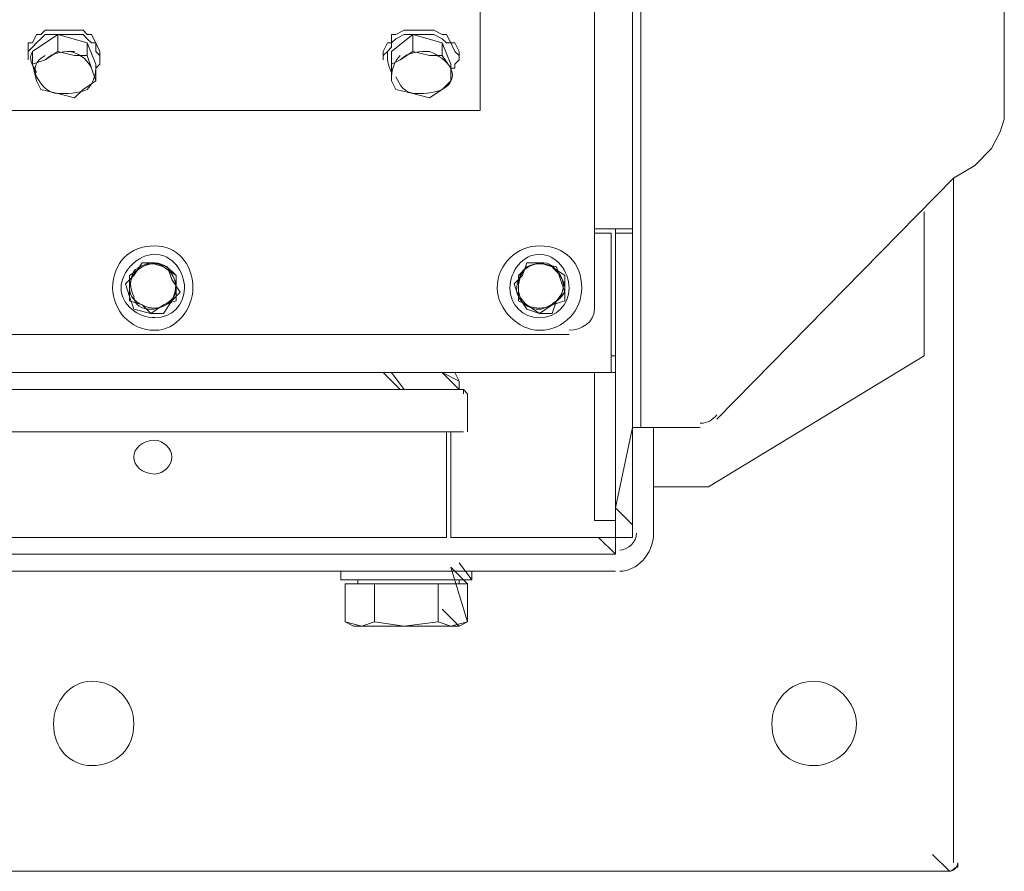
# Model space of a CAD drawing. Header units: millimetres. Extents: x -21108 to 360233, y 566 to 551167.
# Tile 16 of 38: x 180406 to 180681, y 266253 to 266490. Entities that reach past the tile are written whole.
import ezdxf

# ---------------------------------------------------------------- set-up
doc = ezdxf.new("R2010")
doc.units = ezdxf.units.MM
doc.header["$LTSCALE"] = 10

msp = doc.modelspace()

# ---------------------------------------------------------------- linework, layer by layer
at = {"linetype": 'Continuous', "lineweight": 20}
for points in [[(180566.667, 266432.144), (180566.667, 266432.144), (180577.273, 266432.144), (180577.273, 268002.992), (180566.667, 268002.992)], [(180566.667, 266409.754), (180566.667, 267459.736), (180566.667, 267459.736)], [(180566.667, 266409.754), (180566.667, 267459.736), (180566.667, 267459.736)], [(180577.273, 266376.758), (180579.63, 266376.758), (180579.63, 267434.989), (180577.273, 267434.989)], [(180666.834, 267365.461), (180672.726, 267361.926), (180677.439, 267358.391), (180679.796, 267353.677), (180680.975, 267350.142), (180680.975, 266462.783), (180679.796, 266459.248), (180677.439, 266454.534), (180672.726, 266449.82), (180666.834, 266446.285)], [(179602.711, 266930.62), (179602.711, 266465.14), (180534.849, 266465.14), (180534.849, 266930.62)], [(180408.757, 266481.638), (180408.757, 266481.638), (180408.757, 266483.995), (180409.936, 266483.995), (180411.114, 266486.352), (180412.293, 266486.352), (180413.471, 266487.53), (180415.828, 266487.53), (180417.006, 266487.53), (180419.363, 266487.53), (180421.72, 266487.53), (180424.077, 266487.53), (180425.255, 266486.352), (180426.434, 266486.352), (180427.612, 266483.995), (180427.612, 266483.995), (180428.791, 266481.638), (180428.791, 266481.638)], [(180408.757, 266480.46), (180408.757, 266481.638), (180409.936, 266482.817), (180411.114, 266483.995), (180412.293, 266485.173), (180413.471, 266486.352), (180415.828, 266486.352), (180417.006, 266486.352), (180419.363, 266486.352), (180421.72, 266486.352), (180424.077, 266486.352), (180425.255, 266485.173), (180426.434, 266483.995), (180427.612, 266483.995), (180427.612, 266481.638), (180428.791, 266480.46), (180428.791, 266479.281), (180428.791, 266478.103), (180427.612, 266476.924), (180427.612, 266476.924)], [(180417.006, 266486.352), (180425.255, 266483.995), (180425.255, 266480.46), (180421.72, 266480.46)], [(180507.745, 266481.638), (180507.745, 266481.638), (180508.924, 266483.995), (180510.102, 266483.995), (180510.102, 266486.352), (180511.281, 266486.352), (180513.638, 266487.53), (180515.994, 266487.53), (180517.173, 266487.53), (180519.53, 266487.53), (180520.708, 266487.53), (180521.887, 266487.53), (180524.243, 266486.352), (180525.422, 266486.352), (180526.6, 266483.995), (180527.779, 266483.995), (180528.957, 266481.638), (180528.957, 266481.638)], [(180507.745, 266480.46), (180508.924, 266481.638), (180510.102, 266482.817), (180510.102, 266483.995), (180511.281, 266485.173), (180513.638, 266486.352), (180515.994, 266486.352), (180517.173, 266486.352), (180519.53, 266486.352), (180520.708, 266486.352), (180521.887, 266486.352), (180524.243, 266485.173), (180525.422, 266483.995), (180526.6, 266483.995), (180527.779, 266481.638), (180528.957, 266480.46), (180528.957, 266479.281), (180527.779, 266478.103), (180527.779, 266476.924), (180526.6, 266476.924)], [(180515.994, 266486.352), (180524.243, 266483.995), (180524.243, 266480.46), (180520.708, 266480.46)], [(180425.255, 266483.995), (180427.612, 266478.103), (180427.612, 266473.389), (180426.434, 266476.924)], [(180524.243, 266483.995), (180526.6, 266478.103), (180526.6, 266473.389), (180526.6, 266476.924)], [(180408.757, 266481.638), (180408.757, 266479.281), (180408.757, 266479.281)], [(180421.72, 266480.46), (180417.006, 266481.638), (180417.006, 266481.638)], [(180426.434, 266476.924), (180425.255, 266480.46), (180425.255, 266480.46)], [(180428.791, 266479.281), (180428.791, 266481.638), (180428.791, 266481.638)], [(180507.745, 266481.638), (180507.745, 266479.281), (180507.745, 266479.281)], [(180520.708, 266480.46), (180515.994, 266481.638), (180515.994, 266481.638)], [(180526.6, 266476.924), (180524.243, 266480.46), (180524.243, 266480.46)], [(180528.957, 266479.281), (180528.957, 266481.638), (180528.957, 266481.638)], [(180409.936, 266478.103), (180411.114, 266473.389), (180411.114, 266473.389)], [(180510.102, 266478.103), (180510.102, 266473.389), (180510.102, 266473.389)], [(180411.114, 266473.389), (180412.293, 266471.032), (180417.006, 266469.854), (180421.72, 266468.675), (180424.077, 266471.032)], [(180424.077, 266471.032), (180427.612, 266473.389), (180427.612, 266473.389)], [(180510.102, 266473.389), (180511.281, 266471.032), (180515.994, 266469.854), (180520.708, 266468.675), (180524.243, 266471.032)], [(180524.243, 266471.032), (180526.6, 266473.389), (180526.6, 266473.389)], [(180600.841, 266379.115), (180666.834, 266446.285), (180666.834, 266446.285)], [(180666.834, 266255.379), (180666.834, 266446.285), (180666.834, 266446.285)], [(180666.834, 266255.379), (180666.834, 266446.285), (180666.834, 266446.285)], [(180658.585, 266436.858), (180658.585, 266396.791), (180598.485, 266360.26), (180583.165, 266360.26)], [(180571.381, 266430.966), (180566.667, 266430.966), (180566.667, 266430.966)], [(180571.381, 266401.505), (180571.381, 266430.966), (180571.381, 266430.966)], [(180572.559, 266432.144), (180572.559, 266430.966), (180572.559, 266430.966)], [(180577.273, 266357.903), (180577.273, 266430.966), (180572.559, 266430.966), (180572.559, 266357.903)], [(180577.273, 266432.144), (180577.273, 266430.966), (180577.273, 266430.966)], [(180444.11, 266422.717), (180440.575, 266422.717), (180438.218, 266419.181), (180435.861, 266416.824), (180437.04, 266413.289), (180438.218, 266409.754), (180442.932, 266408.575)], [(180446.467, 266421.538), (180442.932, 266422.717), (180440.575, 266421.538)], [(180448.824, 266418.003), (180447.645, 266421.538), (180444.11, 266422.717)], [(180551.347, 266422.717), (180547.812, 266422.717), (180546.634, 266419.181), (180544.277, 266416.824), (180545.455, 266413.289), (180547.812, 266409.754), (180551.347, 266408.575)], [(180554.883, 266421.538), (180551.347, 266422.717), (180547.812, 266421.538)], [(180557.24, 266418.003), (180556.061, 266421.538), (180551.347, 266422.717)], [(180440.575, 266421.538), (180437.04, 266419.181), (180437.04, 266415.646), (180437.04, 266412.111), (180440.575, 266410.932)], [(180450.002, 266415.646), (180450.002, 266419.181), (180446.467, 266421.538)], [(180547.812, 266421.538), (180545.455, 266419.181), (180545.455, 266415.646), (180545.455, 266412.111), (180547.812, 266410.932)], [(180558.418, 266415.646), (180558.418, 266419.181), (180554.883, 266421.538)], [(180448.824, 266412.111), (180451.181, 266414.468), (180448.824, 266418.003)], [(180556.061, 266412.111), (180558.418, 266414.468), (180557.24, 266418.003)], [(180446.467, 266410.932), (180450.002, 266412.111), (180450.002, 266415.646)], [(180554.883, 266410.932), (180558.418, 266412.111), (180558.418, 266415.646)], [(180442.932, 266408.575), (180446.467, 266408.575), (180448.824, 266412.111)], [(180551.347, 266408.575), (180554.883, 266408.575), (180556.061, 266412.111)], [(180440.575, 266410.932), (180442.932, 266408.575), (180446.467, 266410.932)], [(180547.812, 266410.932), (180551.347, 266408.575), (180554.883, 266410.932)], [(179577.964, 266402.683), (180559.596, 266402.683), (180559.596, 266402.683)], [(180571.381, 266401.505), (180571.381, 266392.077), (180571.381, 266392.077)], [(180572.559, 266396.791), (180571.381, 266396.791), (180571.381, 266396.791)], [(180566.667, 266392.077), (179570.893, 266392.077), (179570.893, 266392.077)], [(180512.459, 266387.364), (180507.745, 266392.077), (180507.745, 266392.077)], [(180513.638, 266387.364), (180510.102, 266392.077), (180510.102, 266392.077)], [(180528.957, 266387.364), (180524.243, 266392.077), (180528.957, 266389.721), (180527.779, 266392.077)], [(180528.957, 266387.364), (180528.957, 266389.721), (180527.779, 266392.077)], [(180572.559, 266392.077), (180566.667, 266392.077), (180566.667, 266363.795)], [(180527.779, 266387.364), (180525.422, 266387.364), (180521.887, 266387.364), (180515.994, 266387.364), (180510.102, 266387.364), (180501.853, 266387.364), (180492.426, 266387.364), (180481.82, 266387.364), (180470.036, 266387.364), (180457.073, 266387.364), (180442.932, 266387.364), (180428.791, 266387.364), (180413.471, 266387.364), (180380.475, 266387.364), (180346.3, 266387.364)], [(180526.6, 266387.364), (180524.243, 266387.364), (180520.708, 266387.364), (180515.994, 266387.364), (180508.924, 266387.364), (180500.675, 266387.364), (180491.247, 266387.364), (180480.642, 266387.364), (180470.036, 266387.364), (180457.073, 266387.364), (180442.932, 266387.364), (180427.612, 266387.364), (180413.471, 266387.364), (180380.475, 266387.364), (180346.3, 266387.364)], [(180512.459, 266387.364), (180513.638, 266387.364), (180513.638, 266387.364)], [(180513.638, 266387.364), (180514.816, 266387.364), (180514.816, 266387.364)], [(180528.957, 266387.364), (180526.6, 266387.364), (180526.6, 266387.364)], [(180530.136, 266387.364), (180527.779, 266387.364), (180527.779, 266387.364)], [(180530.136, 266386.185), (180530.136, 266387.364), (180530.136, 266387.364)], [(180531.314, 266375.579), (180531.314, 266386.185), (180530.136, 266387.364)], [(180528.957, 266375.579), (180526.6, 266375.579), (180523.065, 266375.579), (180518.351, 266375.579), (180511.281, 266375.579), (180503.032, 266375.579), (180492.426, 266375.579), (180482.998, 266375.579), (180471.214, 266375.579), (180458.251, 266375.579), (180444.11, 266375.579), (180429.969, 266375.579), (180413.471, 266375.579), (180381.653, 266375.579)], [(180525.422, 266375.579), (180525.422, 266346.119), (180525.422, 266346.119)], [(180526.6, 266375.579), (180526.6, 266346.119), (180526.6, 266346.119)], [(180530.136, 266375.579), (180528.957, 266375.579), (180528.957, 266375.579)], [(180530.136, 266375.579), (180528.957, 266375.579), (180528.957, 266375.579)], [(180577.273, 266349.654), (180572.559, 266354.368), (180577.273, 266376.758)], [(180577.273, 266349.654), (180577.273, 266376.758), (180577.273, 266376.758)], [(180596.128, 266376.758), (180579.63, 266376.758), (180579.63, 266376.758)], [(180583.165, 266347.297), (180583.165, 266376.758), (180583.165, 266376.758)], [(180572.559, 266350.832), (180566.667, 266350.832), (180566.667, 266363.795)], [(180577.273, 266357.903), (180577.273, 266346.119), (180572.559, 266346.119), (180572.559, 266357.903)], [(180577.273, 266347.297), (180577.273, 266349.654), (180577.273, 266349.654)], [(180572.559, 266346.119), (180572.559, 266341.405), (179565.001, 266341.405), (179565.001, 266346.119)], [(180525.422, 266346.119), (180401.687, 266346.119), (180401.687, 266346.119)], [(180526.6, 266346.119), (180528.957, 266346.119), (180528.957, 266346.119)], [(180528.957, 266346.119), (180570.202, 266346.119), (180570.202, 266346.119)], [(180572.559, 266341.405), (180567.845, 266346.119), (180567.845, 266346.119)], [(180570.202, 266346.119), (180572.559, 266346.119), (180572.559, 266346.119)], [(180328.624, 266341.405), (180328.624, 266336.691), (180572.559, 266336.691)], [(180495.961, 266334.334), (180532.492, 266334.334), (180528.957, 266339.048)], [(180531.314, 266333.156), (180526.6, 266337.87), (180531.314, 266322.55)], [(180495.961, 266336.691), (180495.961, 266334.334), (180495.961, 266334.334)], [(180532.492, 266334.334), (180532.492, 266336.691), (180532.492, 266336.691)], [(180532.492, 266334.334), (180532.492, 266336.691), (180532.492, 266336.691)], [(180501.853, 266321.372), (180497.14, 266322.55), (180497.14, 266333.156), (180505.389, 266333.156)], [(180500.675, 266334.334), (180500.675, 266333.156), (180500.675, 266333.156)], [(180513.638, 266321.372), (180505.389, 266322.55), (180505.389, 266333.156), (180523.065, 266333.156)], [(180528.957, 266333.156), (180528.957, 266334.334), (180528.957, 266334.334)], [(180528.957, 266333.156), (180528.957, 266334.334), (180528.957, 266334.334)], [(180528.957, 266321.372), (180524.243, 266326.085), (180524.243, 266326.085)], [(180497.14, 266322.55), (180499.496, 266321.372), (180499.496, 266321.372)], [(180501.853, 266321.372), (180499.496, 266321.372), (180499.496, 266321.372)], [(180505.389, 266322.55), (180501.853, 266321.372), (180513.638, 266321.372)], [(180523.065, 266322.55), (180513.638, 266321.372), (180526.6, 266321.372)], [(180526.6, 266321.372), (180528.957, 266321.372), (180528.957, 266321.372)], [(180528.957, 266321.372), (180531.314, 266322.55), (180531.314, 266322.55)], [(180665.655, 266253.023), (180660.941, 266257.736), (180660.941, 266257.736)], [(180388.724, 266253.023), (180665.655, 266253.023), (180665.655, 266253.023)]]:
    msp.add_lwpolyline(points, dxfattribs=at)
for points in [[(180413.471, 266479.281), (180409.936, 266478.103), (180409.936, 266481.638), (180417.006, 266486.352), (180417.006, 266481.638)], [(180512.459, 266479.281), (180510.102, 266478.103), (180510.102, 266481.638), (180515.994, 266486.352), (180515.994, 266481.638)], [(180577.273, 266349.654), (180577.273, 266349.654)], [(180526.6, 266321.372), (180523.065, 266322.55), (180523.065, 266333.156), (180531.314, 266333.156), (180531.314, 266322.55)]]:
    msp.add_lwpolyline(points, close=True, dxfattribs=at)
for points in [[(180409.936, 266481.638), (180408.757, 266479.281), (180409.936, 266478.103), (180411.114, 266475.746)], [(180413.471, 266480.46), (180411.114, 266479.281), (180409.936, 266476.924), (180411.114, 266474.568)], [(180421.72, 266481.638), (180419.363, 266481.638), (180415.828, 266481.638), (180413.471, 266479.281)], [(180426.434, 266476.924), (180425.255, 266479.281), (180424.077, 266480.46), (180420.542, 266481.638)], [(180508.924, 266481.638), (180508.924, 266479.281), (180508.924, 266478.103), (180510.102, 266475.746)], [(180512.459, 266480.46), (180511.281, 266479.281), (180510.102, 266476.924), (180510.102, 266474.568)], [(180520.708, 266481.638), (180518.351, 266481.638), (180514.816, 266481.638), (180512.459, 266479.281)], [(180526.6, 266476.924), (180525.422, 266479.281), (180523.065, 266480.46), (180520.708, 266481.638)], [(180411.114, 266474.568), (180412.293, 266472.211), (180414.649, 266469.854), (180417.006, 266469.854)], [(180425.255, 266471.032), (180426.434, 266472.211), (180427.612, 266474.568), (180427.612, 266476.924)], [(180511.281, 266474.568), (180512.459, 266472.211), (180513.638, 266469.854), (180517.173, 266469.854)], [(180524.243, 266471.032), (180526.6, 266472.211), (180527.779, 266474.568), (180526.6, 266476.924)], [(180417.006, 266469.854), (180419.363, 266469.854), (180422.898, 266469.854), (180425.255, 266471.032)], [(180515.994, 266469.854), (180518.351, 266469.854), (180521.887, 266469.854), (180524.243, 266471.032)], [(180444.11, 266422.717), (180441.753, 266422.717), (180439.396, 266421.538), (180438.218, 266420.36)], [(180446.467, 266421.538), (180445.289, 266422.717), (180442.932, 266422.717), (180440.575, 266421.538)], [(180450.002, 266419.181), (180448.824, 266420.36), (180446.467, 266422.717), (180444.11, 266422.717)], [(180552.526, 266422.717), (180550.169, 266422.717), (180547.812, 266421.538), (180546.634, 266420.36)], [(180554.883, 266421.538), (180552.526, 266422.717), (180550.169, 266422.717), (180547.812, 266421.538)], [(180557.24, 266419.181), (180556.061, 266420.36), (180554.883, 266422.717), (180552.526, 266422.717)], [(180440.575, 266421.538), (180438.218, 266420.36), (180437.04, 266418.003), (180437.04, 266415.646)], [(180438.218, 266420.36), (180437.04, 266418.003), (180437.04, 266415.646), (180438.218, 266413.289)], [(180450.002, 266415.646), (180450.002, 266418.003), (180448.824, 266420.36), (180446.467, 266421.538)], [(180546.634, 266420.36), (180545.455, 266418.003), (180544.277, 266415.646), (180545.455, 266413.289)], [(180547.812, 266421.538), (180546.634, 266420.36), (180545.455, 266418.003), (180545.455, 266415.646)], [(180558.418, 266415.646), (180558.418, 266418.003), (180556.061, 266420.36), (180554.883, 266421.538)], [(180448.824, 266412.111), (180450.002, 266414.468), (180450.002, 266416.824), (180450.002, 266419.181)], [(180556.061, 266412.111), (180558.418, 266414.468), (180558.418, 266416.824), (180557.24, 266419.181)], [(180437.04, 266415.646), (180437.04, 266413.289), (180438.218, 266412.111), (180440.575, 266410.932)], [(180446.467, 266410.932), (180448.824, 266412.111), (180450.002, 266413.289), (180450.002, 266415.646)], [(180545.455, 266415.646), (180545.455, 266413.289), (180546.634, 266412.111), (180547.812, 266410.932)], [(180554.883, 266410.932), (180556.061, 266412.111), (180558.418, 266413.289), (180558.418, 266415.646)], [(180438.218, 266413.289), (180438.218, 266410.932), (180440.575, 266409.754), (180442.932, 266409.754)], [(180442.932, 266409.754), (180445.289, 266409.754), (180447.645, 266410.932), (180448.824, 266412.111)], [(180545.455, 266413.289), (180546.634, 266410.932), (180548.99, 266409.754), (180551.347, 266409.754)], [(180551.347, 266409.754), (180552.526, 266409.754), (180554.883, 266410.932), (180556.061, 266412.111)], [(180440.575, 266410.932), (180442.932, 266409.754), (180445.289, 266409.754), (180446.467, 266410.932)], [(180547.812, 266410.932), (180550.169, 266409.754), (180552.526, 266409.754), (180554.883, 266410.932)], [(180559.596, 266403.862), (180563.132, 266403.862), (180566.667, 266406.219), (180566.667, 266409.754)], [(180596.128, 266377.936), (180598.485, 266377.936), (180599.663, 266379.115), (180600.841, 266380.293)], [(180573.738, 266336.691), (180578.451, 266336.691), (180583.165, 266341.405), (180583.165, 266347.297)], [(180573.738, 266342.583), (180576.094, 266342.583), (180578.451, 266344.94), (180578.451, 266347.297)], [(180665.655, 266253.023), (180666.834, 266253.023), (180668.012, 266254.201), (180668.012, 266255.379)]]:
    msp.add_open_spline(points, degree=3, dxfattribs=at)
for points, knots in [([(180454.716, 266415.646), (180454.716, 266422.717), (180450.002, 266427.43), (180444.11, 266427.43), (180444.11, 266427.43), (180437.04, 266427.43), (180432.326, 266422.717), (180432.326, 266415.646), (180432.326, 266415.646), (180432.326, 266409.754), (180437.04, 266403.862), (180444.11, 266403.862), (180444.11, 266403.862), (180450.002, 266403.862), (180454.716, 266409.754), (180454.716, 266415.646)], [0, 0, 0, 0, 0.0625, 0.0625, 0.0625, 0.062501, 0.125, 0.125, 0.125, 0.125001, 0.1875, 0.1875, 0.1875, 0.187501, 1, 1, 1, 1]), ([(180452.359, 266415.646), (180452.359, 266420.36), (180448.824, 266425.073), (180444.11, 266425.073), (180444.11, 266425.073), (180439.396, 266425.073), (180434.683, 266420.36), (180434.683, 266415.646), (180434.683, 266415.646), (180434.683, 266410.932), (180439.396, 266407.397), (180444.11, 266407.397), (180444.11, 266407.397), (180448.824, 266407.397), (180452.359, 266410.932), (180452.359, 266415.646)], [0, 0, 0, 0, 0.0625, 0.0625, 0.0625, 0.062501, 0.125, 0.125, 0.125, 0.125001, 0.1875, 0.1875, 0.1875, 0.187501, 1, 1, 1, 1]), ([(180563.132, 266415.646), (180563.132, 266422.717), (180558.418, 266427.43), (180551.347, 266427.43), (180551.347, 266427.43), (180545.455, 266427.43), (180539.563, 266422.717), (180539.563, 266415.646), (180539.563, 266415.646), (180539.563, 266409.754), (180545.455, 266403.862), (180551.347, 266403.862), (180551.347, 266403.862), (180558.418, 266403.862), (180563.132, 266409.754), (180563.132, 266415.646)], [0, 0, 0, 0, 0.0625, 0.0625, 0.0625, 0.062501, 0.125, 0.125, 0.125, 0.125001, 0.1875, 0.1875, 0.1875, 0.187501, 1, 1, 1, 1]), ([(180559.596, 266415.646), (180559.596, 266420.36), (180556.061, 266425.073), (180551.347, 266425.073), (180551.347, 266425.073), (180546.634, 266425.073), (180543.098, 266420.36), (180543.098, 266415.646), (180543.098, 266415.646), (180543.098, 266410.932), (180546.634, 266407.397), (180551.347, 266407.397), (180551.347, 266407.397), (180556.061, 266407.397), (180559.596, 266410.932), (180559.596, 266415.646)], [0, 0, 0, 0, 0.0625, 0.0625, 0.0625, 0.062501, 0.125, 0.125, 0.125, 0.125001, 0.1875, 0.1875, 0.1875, 0.187501, 1, 1, 1, 1]), ([(180448.824, 266368.509), (180448.824, 266370.866), (180446.467, 266373.222), (180444.11, 266373.222), (180444.11, 266373.222), (180440.575, 266373.222), (180438.218, 266370.866), (180438.218, 266368.509), (180438.218, 266368.509), (180438.218, 266366.152), (180440.575, 266363.795), (180444.11, 266363.795), (180444.11, 266363.795), (180446.467, 266363.795), (180448.824, 266366.152), (180448.824, 266368.509)], [0, 0, 0, 0, 0.0625, 0.0625, 0.0625, 0.062501, 0.125, 0.125, 0.125, 0.125001, 0.1875, 0.1875, 0.1875, 0.187501, 1, 1, 1, 1]), ([(180448.824, 266368.509), (180448.824, 266370.866), (180446.467, 266373.222), (180444.11, 266373.222), (180444.11, 266373.222), (180440.575, 266373.222), (180438.218, 266370.866), (180438.218, 266368.509), (180438.218, 266368.509), (180438.218, 266366.152), (180440.575, 266363.795), (180444.11, 266363.795), (180444.11, 266363.795), (180446.467, 266363.795), (180448.824, 266366.152), (180448.824, 266368.509)], [0, 0, 0, 0, 0.0625, 0.0625, 0.0625, 0.062501, 0.125, 0.125, 0.125, 0.125001, 0.1875, 0.1875, 0.1875, 0.187501, 1, 1, 1, 1]), ([(180438.218, 266294.268), (180438.218, 266300.16), (180433.504, 266306.052), (180426.434, 266306.052), (180426.434, 266306.052), (180420.542, 266306.052), (180415.828, 266300.16), (180415.828, 266294.268), (180415.828, 266294.268), (180415.828, 266287.197), (180420.542, 266282.483), (180426.434, 266282.483), (180426.434, 266282.483), (180433.504, 266282.483), (180438.218, 266287.197), (180438.218, 266294.268)], [0, 0, 0, 0, 0.0625, 0.0625, 0.0625, 0.062501, 0.125, 0.125, 0.125, 0.125001, 0.1875, 0.1875, 0.1875, 0.187501, 1, 1, 1, 1]), ([(180426.434, 266306.052), (180420.542, 266306.052), (180415.828, 266300.16), (180415.828, 266294.268), (180415.828, 266294.268), (180415.828, 266287.197), (180420.542, 266282.483), (180426.434, 266282.483)], [0, 0, 0, 0, 0.125, 0.125, 0.125, 0.125001, 1, 1, 1, 1]), ([(180639.73, 266294.268), (180639.73, 266300.16), (180633.838, 266306.052), (180627.945, 266306.052), (180627.945, 266306.052), (180620.875, 266306.052), (180616.161, 266300.16), (180616.161, 266294.268), (180616.161, 266294.268), (180616.161, 266287.197), (180620.875, 266282.483), (180627.945, 266282.483), (180627.945, 266282.483), (180633.838, 266282.483), (180639.73, 266287.197), (180639.73, 266294.268)], [0, 0, 0, 0, 0.0625, 0.0625, 0.0625, 0.062501, 0.125, 0.125, 0.125, 0.125001, 0.1875, 0.1875, 0.1875, 0.187501, 1, 1, 1, 1]), ([(180627.945, 266306.052), (180620.875, 266306.052), (180616.161, 266300.16), (180616.161, 266294.268), (180616.161, 266294.268), (180616.161, 266287.197), (180620.875, 266282.483), (180627.945, 266282.483)], [0, 0, 0, 0, 0.125, 0.125, 0.125, 0.125001, 1, 1, 1, 1]), ([(180665.655, 266253.023), (180666.834, 266253.023), (180666.834, 266254.201), (180668.012, 266254.201), (180668.012, 266254.201), (180668.012, 266254.201), (180668.012, 266255.379), (180668.012, 266255.379)], [0, 0, 0, 0, 0.125, 0.125, 0.125, 0.125001, 1, 1, 1, 1])]:
    msp.add_open_spline(points, degree=3, knots=knots, dxfattribs=at)

doc.saveas('drawing.dxf')
